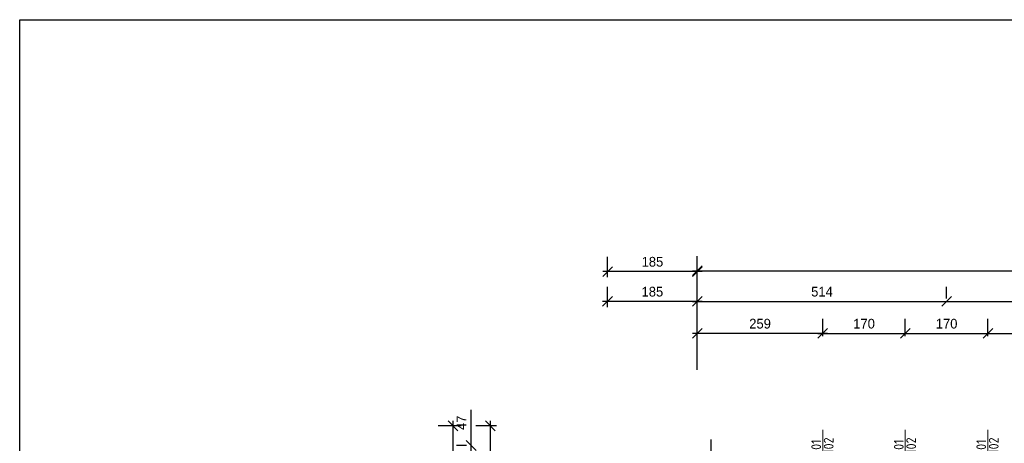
# Model space of a CAD drawing. Header units: millimetres. Extents: x -642 to 14033, y 1994 to 13520.
# Tile 7 of 72: x -642 to 1386, y 12648 to 13520. Entities that reach past the tile are written whole.
import ezdxf

# ---------------------------------------------------------------- set-up
doc = ezdxf.new("R2010")
doc.units = ezdxf.units.MM
doc.layers.add('opisy drzwi', color=40, linetype='Continuous', lineweight=13)
doc.layers.add('wymiary', color=1, linetype='Continuous', lineweight=13)
doc.styles.add('ISO', font='isocp.shx')
doc.dimstyles.new('Jacek2', dxfattribs={"dimscale": 2, "dimtxt": 10, "dimasz": 10, "dimexe": 15, "dimexo": 15, "dimgap": 5, "dimtad": 1, "dimdec": 0, "dimzin": 0, "dimdsep": 46, "dimtxsty": 'Standard', "dimblk": 'OBLIQUE', "dimcen": 0, "dimdle": 5, "dimadec": 1, "dimazin": 0, "dimtfac": 1, "dimtdec": 0, "dimtofl": 0, "dimtmove": 0, "dimatfit": 3, "dimfxl": 1, "dimtolj": 1, "dimtzin": 0, "dimarcsym": 0})

# ---------------------------------------------------------------- blocks, each defined once
blk = doc.blocks.new('_OBLIQUE')
at = {"color": 0, "linetype": 'ByBlock'}
blk.add_line((-0.5, -0.5), (0.5, 0.5), dxfattribs=at)
blk = doc.blocks.new('*D9')
at = {"layer": 'Defpoints', "color": 0, "transparency": 16777216}
for p in [(1267.1, 12940.4), (753.6, 12899.9), (1267.1, 12916.4)]:
    blk.add_point(p, dxfattribs=at)
at = {"layer": 'wymiary', "color": 0, "lineweight": -2, "transparency": 16777216}
for p, q in [((753.6, 12929.9), (753.6, 12970.4)), ((1267.1, 12946.4), (1267.1, 12970.4)), ((743.6, 12940.4), (1277.1, 12940.4))]:
    blk.add_line(p, q, dxfattribs=at)
at = {"layer": 'wymiary', "color": 0, "lineweight": -2, "transparency": 16777216, "xscale": 20, "yscale": 20, "zscale": 20, "rotation": 180}
blk.add_blockref('_OBLIQUE', (753.6, 12940.4), dxfattribs=at)
at = {"layer": 'wymiary', "color": 0, "lineweight": -2, "transparency": 16777216, "xscale": 20, "yscale": 20, "zscale": 20}
blk.add_blockref('_OBLIQUE', (1267.1, 12940.4), dxfattribs=at)
at = {"layer": 'wymiary', "color": 0, "transparency": 16777216, "insert": (1010.4, 12960.4), "char_height": 20, "attachment_point": 5}
blk.add_mtext('\\A1;514', dxfattribs=at)
blk = doc.blocks.new('*D10')
at = {"layer": 'Defpoints', "color": 0, "transparency": 16777216}
for p in [(568.6, 12940.4), (568.6, 12898.9), (753.6, 12899.9)]:
    blk.add_point(p, dxfattribs=at)
at = {"layer": 'wymiary', "color": 0, "lineweight": -2, "transparency": 16777216}
for p, q in [((568.6, 12928.9), (568.6, 12970.4)), ((753.6, 12929.9), (753.6, 12970.4)), ((763.6, 12940.4), (558.6, 12940.4))]:
    blk.add_line(p, q, dxfattribs=at)
at = {"layer": 'wymiary', "color": 0, "lineweight": -2, "transparency": 16777216, "xscale": 20, "yscale": 20, "zscale": 20, "rotation": 180}
blk.add_blockref('_OBLIQUE', (568.6, 12940.4), dxfattribs=at)
at = {"layer": 'wymiary', "color": 0, "lineweight": -2, "transparency": 16777216, "xscale": 20, "yscale": 20, "zscale": 20}
blk.add_blockref('_OBLIQUE', (753.6, 12940.4), dxfattribs=at)
at = {"layer": 'wymiary', "color": 0, "transparency": 16777216, "insert": (661.1, 12960.4), "char_height": 20, "attachment_point": 5}
blk.add_mtext('\\A1;185', dxfattribs=at)
blk = doc.blocks.new('*D38')
at = {"layer": 'Defpoints', "color": 0, "transparency": 16777216}
for p in [(1607.1, 12940.4), (1267.1, 12916.4), (1607.1, 12912)]:
    blk.add_point(p, dxfattribs=at)
at = {"layer": 'wymiary', "color": 0, "lineweight": -2, "transparency": 16777216}
for p, q in [((1267.1, 12946.4), (1267.1, 12970.4)), ((1607.1, 12942), (1607.1, 12970.4)), ((1257.1, 12940.4), (1617.1, 12940.4))]:
    blk.add_line(p, q, dxfattribs=at)
at = {"layer": 'wymiary', "color": 0, "lineweight": -2, "transparency": 16777216, "xscale": 20, "yscale": 20, "zscale": 20, "rotation": 180}
blk.add_blockref('_OBLIQUE', (1267.1, 12940.4), dxfattribs=at)
at = {"layer": 'wymiary', "color": 0, "lineweight": -2, "transparency": 16777216, "xscale": 20, "yscale": 20, "zscale": 20}
blk.add_blockref('_OBLIQUE', (1607.1, 12940.4), dxfattribs=at)
at = {"layer": 'wymiary', "color": 0, "transparency": 16777216, "insert": (1437.1, 12960.4), "char_height": 20, "attachment_point": 5}
blk.add_mtext('\\A1;340', dxfattribs=at)
blk = doc.blocks.new('*D419')
at = {"layer": 'Defpoints', "color": 0, "transparency": 16777216}
for p in [(327.3, 12684.4), (370.3, 12684.4), (359.4, 12038.4)]:
    blk.add_point(p, dxfattribs=at)
at = {"layer": 'wymiary', "color": 0, "lineweight": -2, "transparency": 16777216}
for p, q in [((340.3, 12684.4), (297.3, 12684.4)), ((327.3, 12028.4), (327.3, 12694.4)), ((329.4, 12038.4), (297.3, 12038.4))]:
    blk.add_line(p, q, dxfattribs=at)
at = {"layer": 'wymiary', "color": 0, "lineweight": -2, "transparency": 16777216, "xscale": 20, "yscale": 20, "zscale": 20}
for p, rotation in [((327.3, 12684.4), 90), ((327.3, 12038.4), 270)]:
    blk.add_blockref('_OBLIQUE', p, dxfattribs=dict(at, rotation=rotation))
at = {"layer": 'wymiary', "color": 0, "transparency": 16777216, "insert": (307.3, 12361.4), "char_height": 20, "attachment_point": 5, "rotation": 90}
blk.add_mtext('\\A1;646', dxfattribs=at)
blk = doc.blocks.new('*D423')
at = {"layer": 'Defpoints', "color": 0, "transparency": 16777216}
for p in [(297.1, 12684.4), (250.1, 11206.9), (297.1, 11206.9)]:
    blk.add_point(p, dxfattribs=at)
at = {"layer": 'wymiary', "color": 0, "lineweight": -2, "transparency": 16777216}
for p, q in [((267.1, 12684.4), (220.1, 12684.4)), ((250.1, 12694.4), (250.1, 11196.9)), ((267.1, 11206.9), (220.1, 11206.9))]:
    blk.add_line(p, q, dxfattribs=at)
at = {"layer": 'wymiary', "color": 0, "lineweight": -2, "transparency": 16777216, "xscale": 20, "yscale": 20, "zscale": 20}
for p, rotation in [((250.1, 12684.4), 90), ((250.1, 11206.9), 270)]:
    blk.add_blockref('_OBLIQUE', p, dxfattribs=dict(at, rotation=rotation))
at = {"layer": 'wymiary', "color": 0, "transparency": 16777216, "insert": (230.1, 11945.7), "char_height": 20, "attachment_point": 5, "rotation": 90}
blk.add_mtext('\\A1;1478', dxfattribs=at)
blk = doc.blocks.new('*D424')
at = {"layer": 'Defpoints', "color": 0, "transparency": 16777216}
for p in [(287.8, 12643.9), (308.2, 12643.9), (308.2, 12597.2)]:
    blk.add_point(p, dxfattribs=at)
at = {"layer": 'wymiary', "color": 0, "lineweight": -2, "transparency": 16777216}
for p, q in [((287.8, 12643.9), (287.8, 12717.3)), ((278.2, 12643.9), (257.8, 12643.9)), ((287.8, 12587.2), (287.8, 12643.9)), ((278.2, 12597.2), (257.8, 12597.2))]:
    blk.add_line(p, q, dxfattribs=at)
at = {"layer": 'wymiary', "color": 0, "lineweight": -2, "transparency": 16777216, "xscale": 20, "yscale": 20, "zscale": 20}
for p, rotation in [((287.8, 12643.9), 90), ((287.8, 12597.2), 270)]:
    blk.add_blockref('_OBLIQUE', p, dxfattribs=dict(at, rotation=rotation))
at = {"layer": 'wymiary', "color": 0, "transparency": 16777216, "insert": (267.8, 12690.6), "char_height": 20, "attachment_point": 5, "rotation": 90}
blk.add_mtext('\\A1;47', dxfattribs=at)
blk = doc.blocks.new('*D427')
at = {"layer": 'Defpoints', "color": 0, "transparency": 16777216}
for p in [(568.8, 13001.9), (568.8, 12960.4), (753.6, 12961.4)]:
    blk.add_point(p, dxfattribs=at)
at = {"layer": 'wymiary', "color": 0, "lineweight": -2, "transparency": 16777216}
for p, q in [((568.8, 12990.4), (568.8, 13031.9)), ((753.6, 12991.4), (753.6, 13031.9)), ((763.6, 13001.9), (558.8, 13001.9))]:
    blk.add_line(p, q, dxfattribs=at)
at = {"layer": 'wymiary', "color": 0, "lineweight": -2, "transparency": 16777216, "xscale": 20, "yscale": 20, "zscale": 20, "rotation": 180}
blk.add_blockref('_OBLIQUE', (568.8, 13001.9), dxfattribs=at)
at = {"layer": 'wymiary', "color": 0, "lineweight": -2, "transparency": 16777216, "xscale": 20, "yscale": 20, "zscale": 20}
blk.add_blockref('_OBLIQUE', (753.6, 13001.9), dxfattribs=at)
at = {"layer": 'wymiary', "color": 0, "transparency": 16777216, "insert": (661.2, 13021.9), "char_height": 20, "attachment_point": 5}
blk.add_mtext('\\A1;185', dxfattribs=at)
blk = doc.blocks.new('*D428')
at = {"layer": 'Defpoints', "color": 0, "transparency": 16777216}
for p in [(12183.1, 13003.7), (753.6, 12769.9), (12183.1, 12769.9)]:
    blk.add_point(p, dxfattribs=at)
at = {"layer": 'wymiary', "color": 0, "lineweight": -2, "transparency": 16777216}
for p, q in [((753.6, 12799.9), (753.6, 13033.7)), ((12183.1, 12799.9), (12183.1, 13033.7)), ((743.6, 13003.7), (12193.1, 13003.7))]:
    blk.add_line(p, q, dxfattribs=at)
at = {"layer": 'wymiary', "color": 0, "lineweight": -2, "transparency": 16777216, "xscale": 20, "yscale": 20, "zscale": 20, "rotation": 180}
blk.add_blockref('_OBLIQUE', (753.6, 13003.7), dxfattribs=at)
at = {"layer": 'wymiary', "color": 0, "lineweight": -2, "transparency": 16777216, "xscale": 20, "yscale": 20, "zscale": 20}
blk.add_blockref('_OBLIQUE', (12183.1, 13003.7), dxfattribs=at)
at = {"layer": 'wymiary', "color": 0, "transparency": 16777216, "insert": (6468.4, 13023.7), "char_height": 20, "attachment_point": 5}
blk.add_mtext('\\A1;11430', dxfattribs=at)
blk = doc.blocks.new('*D429')
at = {"layer": 'Defpoints', "color": 0, "transparency": 16777216}
for p in [(1182.1, 12874.5), (1012.1, 12839.1), (1182.1, 12839.1)]:
    blk.add_point(p, dxfattribs=at)
at = {"layer": 'wymiary', "color": 0, "lineweight": -2, "transparency": 16777216}
for p, q in [((1012.1, 12869.1), (1012.1, 12904.5)), ((1182.1, 12869.1), (1182.1, 12904.5)), ((1002.1, 12874.5), (1192.1, 12874.5))]:
    blk.add_line(p, q, dxfattribs=at)
at = {"layer": 'wymiary', "color": 0, "lineweight": -2, "transparency": 16777216, "xscale": 20, "yscale": 20, "zscale": 20, "rotation": 180}
blk.add_blockref('_OBLIQUE', (1012.1, 12874.5), dxfattribs=at)
at = {"layer": 'wymiary', "color": 0, "lineweight": -2, "transparency": 16777216, "xscale": 20, "yscale": 20, "zscale": 20}
blk.add_blockref('_OBLIQUE', (1182.1, 12874.5), dxfattribs=at)
at = {"layer": 'wymiary', "color": 0, "transparency": 16777216, "insert": (1097.1, 12894.5), "char_height": 20, "attachment_point": 5}
blk.add_mtext('\\A1;170', dxfattribs=at)
blk = doc.blocks.new('*D430')
at = {"layer": 'Defpoints', "color": 0, "transparency": 16777216}
for p in [(1352.1, 12874.5), (1182.1, 12839.1), (1352.1, 12839.1)]:
    blk.add_point(p, dxfattribs=at)
at = {"layer": 'wymiary', "color": 0, "lineweight": -2, "transparency": 16777216}
for p, q in [((1182.1, 12869.1), (1182.1, 12904.5)), ((1352.1, 12869.1), (1352.1, 12904.5)), ((1172.1, 12874.5), (1362.1, 12874.5))]:
    blk.add_line(p, q, dxfattribs=at)
at = {"layer": 'wymiary', "color": 0, "lineweight": -2, "transparency": 16777216, "xscale": 20, "yscale": 20, "zscale": 20, "rotation": 180}
blk.add_blockref('_OBLIQUE', (1182.1, 12874.5), dxfattribs=at)
at = {"layer": 'wymiary', "color": 0, "lineweight": -2, "transparency": 16777216, "xscale": 20, "yscale": 20, "zscale": 20}
blk.add_blockref('_OBLIQUE', (1352.1, 12874.5), dxfattribs=at)
at = {"layer": 'wymiary', "color": 0, "transparency": 16777216, "insert": (1267.1, 12894.5), "char_height": 20, "attachment_point": 5}
blk.add_mtext('\\A1;170', dxfattribs=at)
blk = doc.blocks.new('*D431')
at = {"layer": 'Defpoints', "color": 0, "transparency": 16777216}
for p in [(1522.1, 12874.5), (1352.1, 12839.1), (1522.1, 12839.1)]:
    blk.add_point(p, dxfattribs=at)
at = {"layer": 'wymiary', "color": 0, "lineweight": -2, "transparency": 16777216}
for p, q in [((1352.1, 12869.1), (1352.1, 12904.5)), ((1522.1, 12869.1), (1522.1, 12904.5)), ((1342.1, 12874.5), (1532.1, 12874.5))]:
    blk.add_line(p, q, dxfattribs=at)
at = {"layer": 'wymiary', "color": 0, "lineweight": -2, "transparency": 16777216, "xscale": 20, "yscale": 20, "zscale": 20, "rotation": 180}
blk.add_blockref('_OBLIQUE', (1352.1, 12874.5), dxfattribs=at)
at = {"layer": 'wymiary', "color": 0, "lineweight": -2, "transparency": 16777216, "xscale": 20, "yscale": 20, "zscale": 20}
blk.add_blockref('_OBLIQUE', (1522.1, 12874.5), dxfattribs=at)
at = {"layer": 'wymiary', "color": 0, "transparency": 16777216, "insert": (1437.1, 12894.5), "char_height": 20, "attachment_point": 5}
blk.add_mtext('\\A1;170', dxfattribs=at)
blk = doc.blocks.new('*D470')
at = {"layer": 'Defpoints', "color": 0, "transparency": 16777216}
for p in [(753.6, 12874.5), (753.6, 12874.5), (1012.1, 12874.5)]:
    blk.add_point(p, dxfattribs=at)
at = {"layer": 'wymiary', "color": 0, "lineweight": -2, "transparency": 16777216}
blk.add_line((1022.1, 12874.5), (743.6, 12874.5), dxfattribs=at)
at = {"layer": 'wymiary', "color": 0, "lineweight": -2, "transparency": 16777216, "xscale": 20, "yscale": 20, "zscale": 20, "rotation": 180}
blk.add_blockref('_OBLIQUE', (753.6, 12874.5), dxfattribs=at)
at = {"layer": 'wymiary', "color": 0, "lineweight": -2, "transparency": 16777216, "xscale": 20, "yscale": 20, "zscale": 20}
blk.add_blockref('_OBLIQUE', (1012.1, 12874.5), dxfattribs=at)
at = {"layer": 'wymiary', "color": 0, "transparency": 16777216, "insert": (882.9, 12894.5), "char_height": 20, "attachment_point": 5}
blk.add_mtext('\\A1;259', dxfattribs=at)

msp = doc.modelspace()

# ---------------------------------------------------------------- linework, layer by layer
at = {"ltscale": 2}
msp.add_line((781.6, 12656.4), (781.6, 12010.4), dxfattribs=at)
msp.add_lwpolyline([(-642.1, 13520.2), (14032.9, 13520.2), (14032.9, 1993.9), (-642.1, 1993.9)], close=True)
at = {"layer": 'opisy drzwi'}
for p, q in [((1012.1, 12574.1), (1012.1, 12675.9)), ((1182.1, 12574.1), (1182.1, 12675.9)), ((1352.1, 12574.1), (1352.1, 12675.9))]:
    msp.add_line(p, q, dxfattribs=at)

# ---------------------------------------------------------------- texts
at = {"layer": 'opisy drzwi', "style": 'ISO'}
for s, p in [('101', (1008.5, 12626)), ('102', (1034.2, 12626.9)), ('101', (1178.5, 12626)), ('102', (1204.2, 12626.9)), ('101', (1348.5, 12626)), ('102', (1374.2, 12626.9))]:
    msp.add_text(s, height=20, rotation=90, dxfattribs=at).set_placement(p)

# ---------------------------------------------------------------- dimensions: what is measured, and where the dimension line sits
at = {"layer": 'wymiary'}
for base, p1, p2, picture, middle in [((568.8, 13001.9), (753.6, 12961.4), (568.8, 12960.4), '*D427', (661.2, 13021.9)), ((568.6, 12940.4), (753.6, 12899.9), (568.6, 12898.9), '*D10', (661.1, 12960.4)), ((1267.1268242, 12940.434566), (753.6268242, 12899.9391505), (1267.1268242, 12916.4252122), '*D9', (1010.3768242, 12960.434566)), ((1607.1, 12940.4), (1267.1, 12916.4), (1607.1, 12912), '*D38', (1437.1, 12960.4))]:
    dim = msp.add_linear_dim(base=base, p1=p1, p2=p2, dimstyle='Jacek2', dxfattribs=at)
    dim.commit()
    dim.dimension.update_dxf_attribs({"geometry": picture, "text_midpoint": middle})
for p1, p2, distance, picture, middle in [((753.6268242, 12769.8544206), (12183.1268242, 12769.8544206), 233.8355711, '*D428', (6468.3768242, 13023.6899917)), ((1012.1268242, 12874.4927942), (753.6268242, 12874.4927942), 0, '*D470', (882.8768242, 12894.4927942)), ((1012.1, 12839.1), (1182.1, 12839.1), 35.4, '*D429', (1097.1, 12894.5)), ((308.2, 12597.2), (308.2, 12643.9), 20.3, '*D424', (267.8, 12690.6)), ((297.14507, 12684.4386018), (297.14507, 11206.9386018), -47.0907902, '*D423', (230.0542798, 11945.6886018))]:
    dim = msp.add_aligned_dim(p1=p1, p2=p2, distance=distance, dimstyle='Jacek2', dxfattribs=at)
    dim.commit()
    dim.dimension.update_dxf_attribs({"geometry": picture, "text_midpoint": middle})
for base, p1, p2, angle, picture, middle in [((1352.1, 12874.5), (1182.1, 12839.1), (1352.1, 12839.1), 180, '*D430', (1267.1, 12894.5)), ((1522.1, 12874.5), (1352.1, 12839.1), (1522.1, 12839.1), 180, '*D431', (1437.1, 12894.5)), ((327.3, 12684.4), (359.4, 12038.4), (370.3, 12684.4), 270, '*D419', (307.3, 12361.4))]:
    dim = msp.add_linear_dim(base=base, p1=p1, p2=p2, angle=angle, dimstyle='Jacek2', dxfattribs=at)
    dim.commit()
    dim.dimension.update_dxf_attribs({"geometry": picture, "text_midpoint": middle})

doc.saveas('drawing.dxf')
